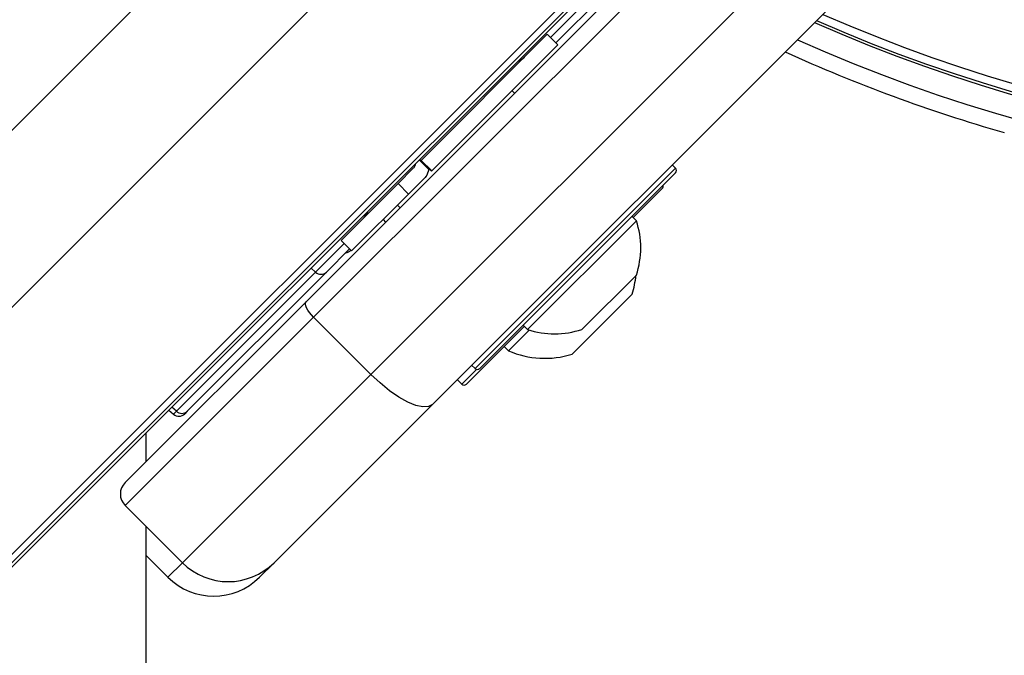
# Model space of a CAD drawing. Header units: millimetres. Extents: x 10 to 13239, y 20 to 10604.
# Tile 66 of 130: x 3859 to 3920, y 7020 to 7060. Entities that reach past the tile are written whole.
import ezdxf

# ---------------------------------------------------------------- set-up
doc = ezdxf.new("R2010")
doc.units = ezdxf.units.MM

msp = doc.modelspace()

# ---------------------------------------------------------------- linework, layer by layer
at = {"color": 8, "linetype": 'Continuous', "lineweight": 25}
for p, q in [((3880.504, 7074.839), (3855.793, 7050.128)), ((3884.551, 7067.96), (3163.31, 6346.718)), ((3891.613, 7058.438), (3898.908, 7065.733)), ((3892.436, 7060.573), (3171.952, 6340.089)), ((3886.963, 7037.986), (3899.337, 7050.361)), ((3877.12, 7043.946), (3878.885, 7045.711)), ((3877.12, 7043.946), (3876.841, 7044.198)), ((3886.142, 7037.023), (3887.053, 7037.934)), ((3868.524, 7035.35), (3868.245, 7035.602)), ((3868.35, 7035.176), (3868.524, 7035.35)), ((3868.004, 7025.109), (3868.896, 7026.001))]:
    msp.add_line(p, q, dxfattribs=at)
at = {"color": 7, "linetype": 'Continuous', "lineweight": 25}
for p, q in [((3876.527, 7042.117), (3906.514, 7072.104)), ((3906.98, 7071.155), (3876.992, 7041.168)), ((3880.528, 7037.632), (3910.515, 7067.619)), ((3914.311, 7065.758), (3884.324, 7035.771)), ((3898.89, 7065.045), (3891.948, 7058.103)), ((3895.377, 7062.734), (3297.357, 6464.715)), ((3893.906, 7061.539), (3289.468, 6457.101)), ((3891.418, 7058.634), (3883.63, 7050.846)), ((3892.072, 7057.98), (3891.418, 7058.634)), ((3892.072, 7057.98), (3884.284, 7050.192)), ((3889.403, 7054.992), (3889.243, 7055.151)), ((3889.403, 7054.992), (3889.243, 7055.151)), ((3883.144, 7050.36), (3882.207, 7049.423)), ((3884.099, 7050.288), (3883.515, 7050.872)), ((3884.134, 7050.323), (3883.55, 7050.907)), ((3883.63, 7050.846), (3883.624, 7050.839)), ((3884.284, 7050.192), (3883.63, 7050.846)), ((3884.099, 7050.288), (3884.077, 7050.38)), ((3899.337, 7050.361), (3899.125, 7050.573)), ((3882.862, 7048.769), (3883.833, 7049.741)), ((3884.277, 7050.185), (3884.284, 7050.192)), ((3899.337, 7050.078), (3887.246, 7037.986)), ((3882.207, 7049.423), (3878.69, 7045.906)), ((3882.207, 7049.423), (3882.862, 7048.769)), ((3882.862, 7048.769), (3879.344, 7045.252)), ((3898.516, 7049.115), (3896.721, 7047.32)), ((3882.172, 7048.08), (3882.331, 7047.921)), ((3882.172, 7048.08), (3882.331, 7047.921)), ((3896.919, 7047.122), (3896.65, 7047.391)), ((3881.28, 7047.188), (3881.439, 7047.029)), ((3881.28, 7047.188), (3881.439, 7047.029)), ((3896.919, 7047.122), (3890.202, 7040.404)), ((3878.69, 7045.906), (3879.344, 7045.252)), ((3879.22, 7045.375), (3877.792, 7043.947)), ((3879.291, 7045.305), (3879.273, 7045.287)), ((3868.524, 7035.35), (3877.12, 7043.946)), ((3877.792, 7043.947), (3869.196, 7035.351)), ((3896.916, 7043.767), (3893.557, 7040.408)), ((3896.66, 7042.592), (3892.947, 7038.879)), ((3865.361, 7030.95), (3876.527, 7042.117)), ((3876.992, 7041.168), (3865.361, 7029.536)), ((3876.992, 7041.168), (3880.528, 7037.632)), ((3889.933, 7040.673), (3890.202, 7040.404)), ((3890.004, 7040.602), (3886.424, 7037.023)), ((3890.309, 7040.37), (3889.027, 7039.088)), ((3888.758, 7039.357), (3889.027, 7039.088)), ((3886.751, 7038.198), (3886.963, 7037.986)), ((3868.896, 7026.001), (3880.528, 7037.632)), ((3885.859, 7037.306), (3886.142, 7037.023)), ((3884.324, 7035.771), (3874.553, 7026.001)), ((3868.07, 7035.428), (3868.35, 7035.176)), ((3869.196, 7035.351), (3869.038, 7035.194)), ((3866.663, 7032.252), (3866.662, 7034.019)), ((3865.361, 7029.536), (3868.896, 7026.001)), ((3866.666, 7026.447), (3868.004, 7025.109)), ((3874.553, 7026.001), (3873.661, 7025.109))]:
    msp.add_line(p, q, dxfattribs=at)
at = {"color": 7, "linetype": 'Continuous', "lineweight": 25, "flags": 128}
for points in [[(3876.992, 7041.168), (3876.859, 7041.31), (3876.74, 7041.457), (3876.64, 7041.601), (3876.563, 7041.739), (3876.512, 7041.863), (3876.488, 7041.97), (3876.494, 7042.056), (3876.527, 7042.117)], [(3884.324, 7035.771), (3884.081, 7035.637), (3883.738, 7035.616), (3883.31, 7035.71), (3882.811, 7035.916), (3882.262, 7036.224), (3881.684, 7036.624), (3881.098, 7037.099), (3880.528, 7037.632)], [(3867.002, 6314.695), (3866.981, 6357.528), (3866.96, 6400.361), (3866.939, 6443.194), (3866.918, 6486.027), (3866.897, 6528.861), (3866.877, 6571.694), (3866.856, 6614.527), (3866.836, 6657.36), (3866.816, 6700.193), (3866.796, 6743.026), (3866.776, 6785.859), (3866.756, 6828.693), (3866.736, 6871.526), (3866.717, 6914.359), (3866.697, 6957.192), (3866.678, 7000.025), (3866.665, 7028.232)]]:
    msp.add_lwpolyline(points, dxfattribs=at)
at = {"color": 7, "linetype": 'Continuous', "lineweight": 25}
for centre, radius, start, end in [((3947.344, 7148.642), 160, 239.70306, 30.30668), ((3947.344, 7148.642), 158.5, 239.39222, 30.6179), ((3947.344, 7148.642), 97.598, 246.1724, 313.25023), ((3947.344, 7148.642), 99, 245.85846, 313.55555), ((3889.296, 7057.927), 1, 289.15807, 315), ((3947.344, 7148.642), 100, 245.6403, 253.90938), ((3899.196, 7050.219), 0.2, 315, 45), ((3898.375, 7049.256), 0.2, 315, 15), ((3879.397, 7048.027), 1, 315, 340.84193), ((3891.874, 7045.45), 5.315, 341.54087, 18.33838), ((3878.919, 7045.64), 0.5, 278.1301, 315), ((3877.455, 7044.3), 0.487, 226.57678, 313.70048), ((3891.268, 7044.271), 5.647, 342.70087, 354.621), ((3891.874, 7045.45), 5.315, 251.66162, 288.45913), ((3891.268, 7044.271), 5.647, 246.61021, 287.29913), ((3887.104, 7038.128), 0.2, 225, 315), ((3886.283, 7037.165), 0.2, 225, 315), ((3868.685, 7035.547), 0.5, 228, 315), ((3868.859, 7035.704), 0.487, 226.5773, 313.69906), ((3866.068, 7030.243), 1, 135, 225), ((3871.725, 7028.829), 4, 225, 315), ((3870.833, 7027.937), 4, 225, 315)]:
    msp.add_arc(centre, radius, start, end, dxfattribs=at)
at = {"color": 8, "linetype": 'Continuous', "lineweight": 25}
for radius, start, end in [(97.434, 246.20971, 313.31122), (96.934, 246.32441, 313.30385)]:
    msp.add_arc((3947.344, 7148.642), radius, start, end, dxfattribs=at)
at = {"color": 7, "linetype": 'Continuous', "lineweight": 25}
for points, knots in [([(3883.264, 7050.621), (3883.26, 7050.584), (3883.248, 7050.477), (3883.185, 7050.406), (3883.144, 7050.36)], [0, 0, 0, 0, 0.352271, 1, 1, 1, 1]), ([(3883.624, 7050.839), (3883.62, 7050.842), (3883.616, 7050.846), (3883.562, 7050.898), (3883.552, 7050.909)], [0, 0, 0, 0, 0.803544, 1, 1, 1, 1]), ([(3884.099, 7050.288), (3884.055, 7050.127), (3883.998, 7049.919), (3883.863, 7049.774), (3883.833, 7049.741)], [0, 0, 0, 0, 0.7748374, 1, 1, 1, 1]), ([(3884.277, 7050.185), (3884.262, 7050.199), (3884.242, 7050.217), (3884.155, 7050.303), (3884.134, 7050.323)], [0, 0, 0, 0, 0.765528, 1, 1, 1, 1])]:
    msp.add_open_spline(points, degree=3, knots=knots, dxfattribs=at)

doc.saveas('drawing.dxf')
